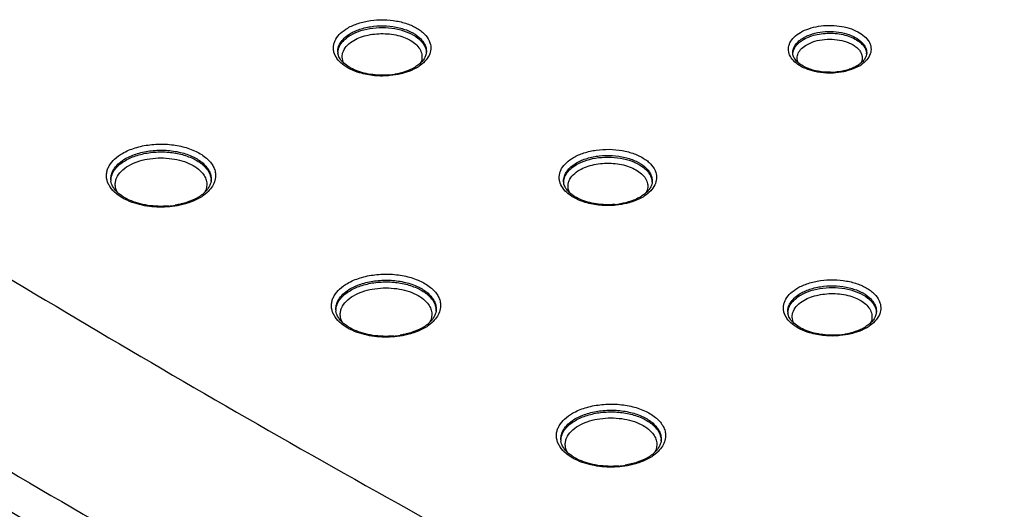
# Model space of a CAD drawing. Header units: inches. Extents: x 0 to 34, y 0 to 22.
# Tile 38 of 62: x 26.4 to 27.2, y 17.2 to 17.6. Entities that reach past the tile are written whole.
import ezdxf

# ---------------------------------------------------------------- set-up
doc = ezdxf.new("R2010")
doc.units = ezdxf.units.IN
doc.header["$LTSCALE"] = 1.87
doc.header["$MEASUREMENT"] = 0
doc.layers.get('0').update_dxf_attribs({"linetype": 'CONTINUOUS'})

msp = doc.modelspace()

# ---------------------------------------------------------------- linework, layer by layer
at = {"color": 7, "linetype": 'CONTINUOUS'}
for p, q in [((27.04821, 17.58434), (27.05142, 17.58654)), ((27.04291, 17.57433), (27.04276, 17.57566)), ((26.74408, 17.56653), (26.74166, 17.5648)), ((26.92441, 17.46311), (26.92199, 17.46139)), ((27.10352, 17.35899), (27.1011, 17.35726))]:
    msp.add_line(p, q, dxfattribs=at)
for centre, radius, start, end in [((31.885, 26.48512), 10.6073, 237.027783, 240.424938), ((26.68892, 17.57693), 0.00959, 181.28124, 189.28929), ((26.73819, 17.5756), 0.01188, 2.06371, 5.3687), ((27.09188, 17.57451), 0.00986, 2.61176, 6.66558), ((26.72477, 17.59126), 0.03138, 299.9787, 302.54679), ((26.72496, 17.59381), 0.03453, 299.96288, 303.35248), ((27.07436, 17.60247), 0.04199, 283.83643, 288.75559), ((27.08092, 17.5878), 0.02588, 299.96736, 303.07238), ((27.08109, 17.59037), 0.02905, 299.95135, 303.84289), ((26.71495, 17.61878), 0.06081, 274.90082, 279.26715), ((27.07228, 17.61327), 0.053, 270.65933, 274.93685), ((31.85481, 26.43608), 10.6817, 236.982462, 240.406539), ((26.50911, 17.47496), 0.0111, 181.26493, 188.17757), ((26.56478, 17.47363), 0.01338, 358.77596, 4.61647), ((26.86925, 17.47351), 0.00959, 181.28124, 189.28929), ((26.91852, 17.47218), 0.01188, 2.06371, 5.3687), ((26.54929, 17.49118), 0.03578, 299.98416, 302.24009), ((26.54961, 17.49351), 0.03867, 299.96109, 303.42631), ((26.90511, 17.48784), 0.03138, 299.9787, 302.54679), ((26.90529, 17.4904), 0.03453, 299.96288, 303.35248), ((26.53838, 17.52188), 0.06858, 274.89259, 279.25859), ((26.89529, 17.51537), 0.06081, 274.90082, 279.26715), ((26.68884, 17.37119), 0.0111, 181.26493, 188.17757), ((26.7445, 17.36986), 0.01338, 358.77596, 4.61647), ((27.04837, 17.36939), 0.00959, 181.28124, 189.28929), ((27.09764, 17.36806), 0.01188, 2.06371, 5.3687), ((26.7181, 17.41811), 0.06858, 274.89259, 279.25859), ((26.72902, 17.38741), 0.03578, 299.98416, 302.24009), ((26.72933, 17.38974), 0.03867, 299.96109, 303.42631), ((27.0744, 17.41124), 0.06081, 274.90082, 279.26715), ((27.08422, 17.38372), 0.03138, 299.9787, 302.54679), ((27.08441, 17.38627), 0.03453, 299.96288, 303.35248), ((26.86856, 17.26742), 0.0111, 181.26493, 188.17757), ((26.92423, 17.26609), 0.01338, 358.77596, 4.61647), ((32.4297, 27.43237), 11.69998, 240.394532, 243.505809), ((26.90874, 17.28364), 0.03578, 299.98416, 302.24009), ((26.90906, 17.28597), 0.03867, 299.96109, 303.42631), ((26.89782, 17.31434), 0.06858, 274.89259, 279.25859)]:
    msp.add_arc(centre, radius, start, end, dxfattribs=at)
for points, knots in [([(26.68722, 17.59565), (26.68986, 17.59717), (26.69579, 17.59969), (26.70548, 17.60186), (26.71582, 17.60249), (26.72609, 17.60152), (26.73557, 17.59904), (26.74251, 17.59572), (26.747, 17.5924), (26.75043, 17.58902), (26.75228, 17.58595), (26.75295, 17.58384)], [0, 0, 0, 0, 0.124622, 0.261329, 0.404261, 0.546552, 0.681436, 0.803278, 0.858322, 0.909249, 1, 1, 1, 1]), ([(26.69665, 17.55989), (26.69408, 17.56067), (26.68929, 17.56252), (26.68311, 17.56635), (26.67856, 17.57096), (26.67634, 17.57542), (26.67576, 17.57902), (26.67588, 17.58169), (26.67654, 17.58432), (26.67818, 17.58784), (26.68162, 17.59195), (26.68521, 17.59449), (26.68722, 17.59565)], [0, 0, 0, 0, 0.158015, 0.299844, 0.424203, 0.533909, 0.585774, 0.637225, 0.689655, 0.744316, 0.863681, 1, 1, 1, 1]), ([(26.68969, 17.59141), (26.69232, 17.59293), (26.69827, 17.59538), (26.70798, 17.59732), (26.71825, 17.59759), (26.72824, 17.59616), (26.73712, 17.59315), (26.74328, 17.58935), (26.74687, 17.58567), (26.74875, 17.58281), (26.74989, 17.5798), (26.75011, 17.57773), (26.75009, 17.57672)], [0, 0, 0, 0, 0.128664, 0.270329, 0.41762, 0.562113, 0.695873, 0.813045, 0.864892, 0.912596, 0.957136, 1, 1, 1, 1]), ([(26.68971, 17.59004), (26.69226, 17.59151), (26.69802, 17.59391), (26.70741, 17.59585), (26.71738, 17.59623), (26.72715, 17.595), (26.73596, 17.59226), (26.74219, 17.58873), (26.74598, 17.58528), (26.74807, 17.58258), (26.74947, 17.57971), (26.74992, 17.5777), (26.75001, 17.57671)], [0, 0, 0, 0, 0.127295, 0.267282, 0.41313, 0.556951, 0.691213, 0.810083, 0.86303, 0.91176, 0.95702, 1, 1, 1, 1]), ([(27.04893, 17.59215), (27.05102, 17.59336), (27.05571, 17.5954), (27.06336, 17.59724), (27.07158, 17.59793), (27.07983, 17.59743), (27.08763, 17.59577), (27.09449, 17.59303), (27.09999, 17.58938), (27.10271, 17.58623), (27.10364, 17.58458)], [0, 0, 0, 0, 0.121851, 0.255124, 0.394878, 0.535225, 0.670219, 0.794583, 0.904726, 1, 1, 1, 1]), ([(26.67933, 17.57672), (26.6793, 17.57808), (26.67975, 17.58094), (26.68187, 17.58493), (26.68526, 17.58853), (26.68812, 17.5905), (26.68969, 17.59141)], [0, 0, 0, 0, 0.217985, 0.450882, 0.709983, 1, 1, 1, 1]), ([(26.6838, 17.5855), (26.6842, 17.58593), (26.686, 17.58765), (26.68807, 17.58909), (26.68971, 17.59004)], [0, 0, 0, 0, 0.235894, 1, 1, 1, 1]), ([(26.69219, 17.5858), (26.69389, 17.58678), (26.69765, 17.58849), (26.70377, 17.59022), (26.7104, 17.59116), (26.71722, 17.59127), (26.72393, 17.59055), (26.73023, 17.58902), (26.73584, 17.58675), (26.73913, 17.58469), (26.74055, 17.58355)], [0, 0, 0, 0, 0.116217, 0.242274, 0.374963, 0.510358, 0.644279, 0.772693, 0.892105, 1, 1, 1, 1]), ([(27.06239, 17.5605), (27.05978, 17.56097), (27.05487, 17.56225), (27.04832, 17.56527), (27.04324, 17.56918), (27.04042, 17.57318), (27.03938, 17.57652), (27.03917, 17.57901), (27.03953, 17.58149), (27.04077, 17.58481), (27.04379, 17.58873), (27.04707, 17.59108), (27.04893, 17.59215)], [0, 0, 0, 0, 0.162233, 0.309907, 0.439384, 0.55129, 0.602724, 0.652748, 0.702965, 0.754937, 0.868586, 1, 1, 1, 1]), ([(27.04276, 17.57566), (27.04274, 17.5768), (27.04312, 17.57918), (27.04488, 17.58251), (27.04771, 17.58552), (27.05009, 17.58716), (27.0514, 17.58792)], [0, 0, 0, 0, 0.21801, 0.450888, 0.710025, 1, 1, 1, 1]), ([(27.0514, 17.58792), (27.05359, 17.58918), (27.05855, 17.59123), (27.06665, 17.59284), (27.07521, 17.59306), (27.08353, 17.59187), (27.09094, 17.58937), (27.09608, 17.58619), (27.09907, 17.58313), (27.10064, 17.58075), (27.10159, 17.57824), (27.10178, 17.57651), (27.10176, 17.57566)], [0, 0, 0, 0, 0.128649, 0.270296, 0.417582, 0.562078, 0.695833, 0.813011, 0.864868, 0.912586, 0.957128, 1, 1, 1, 1]), ([(27.05142, 17.58654), (27.05303, 17.58747), (27.05658, 17.58908), (27.06238, 17.59068), (27.06864, 17.59153), (27.07508, 17.59158), (27.08139, 17.59083), (27.08727, 17.58931), (27.09246, 17.58709), (27.09546, 17.58508), (27.09675, 17.58398)], [0, 0, 0, 0, 0.116708, 0.243469, 0.376857, 0.512797, 0.646918, 0.775015, 0.893521, 1, 1, 1, 1]), ([(27.0539, 17.5823), (27.05594, 17.58348), (27.06058, 17.58536), (27.06815, 17.58674), (27.07609, 17.58677), (27.08135, 17.58584), (27.08386, 17.58512)], [0, 0, 0, 0, 0.229704, 0.483137, 0.74549, 1, 1, 1, 1]), ([(26.67937, 17.57624), (26.67942, 17.57705), (26.67968, 17.5787), (26.68091, 17.58198), (26.68253, 17.58419), (26.6838, 17.5855)], [0, 0, 0, 0, 0.233781, 0.475435, 1, 1, 1, 1]), ([(26.68424, 17.56744), (26.68383, 17.56821), (26.68318, 17.5698), (26.68277, 17.57232), (26.68296, 17.57486), (26.68404, 17.57827), (26.687, 17.58232), (26.69031, 17.58471), (26.69219, 17.5858)], [0, 0, 0, 0, 0.11718, 0.229685, 0.341399, 0.456315, 0.707416, 1, 1, 1, 1]), ([(26.74055, 17.58355), (26.74188, 17.58248), (26.74419, 17.58019), (26.74637, 17.57602), (26.7468, 17.57157), (26.74589, 17.56879), (26.74522, 17.56751)], [0, 0, 0, 0, 0.281388, 0.529962, 0.761818, 1, 1, 1, 1]), ([(26.75295, 17.58384), (26.75347, 17.58223), (26.75391, 17.57873), (26.7524, 17.5735), (26.74895, 17.56874), (26.74575, 17.56616), (26.74394, 17.56497)], [0, 0, 0, 0, 0.226287, 0.456755, 0.710998, 1, 1, 1, 1]), ([(27.04281, 17.57518), (27.04287, 17.576), (27.0432, 17.57769), (27.04431, 17.58009), (27.046, 17.58236), (27.04742, 17.5837), (27.04821, 17.58434)], [0, 0, 0, 0, 0.227338, 0.465685, 0.721822, 1, 1, 1, 1]), ([(27.04719, 17.56779), (27.0469, 17.5684), (27.04645, 17.56968), (27.04621, 17.57168), (27.04644, 17.57368), (27.04738, 17.57637), (27.04977, 17.57954), (27.0524, 17.58144), (27.0539, 17.5823)], [0, 0, 0, 0, 0.11573, 0.227637, 0.339463, 0.454876, 0.707263, 1, 1, 1, 1]), ([(27.08386, 17.58512), (27.08634, 17.5844), (27.08985, 17.58299), (27.09376, 17.58024), (27.09597, 17.57801), (27.09749, 17.57556), (27.09827, 17.57296), (27.09825, 17.57032), (27.09773, 17.56864), (27.09736, 17.56784)], [0, 0, 0, 0, 0.310408, 0.447983, 0.572827, 0.686285, 0.791779, 0.894403, 1, 1, 1, 1]), ([(27.09675, 17.58398), (27.09807, 17.58284), (27.0998, 17.5809), (27.10122, 17.57792), (27.10158, 17.5764), (27.10167, 17.57565)], [0, 0, 0, 0, 0.530874, 0.770925, 1, 1, 1, 1]), ([(27.10364, 17.58458), (27.10406, 17.58383), (27.10476, 17.58227), (27.1053, 17.57981), (27.10527, 17.57732), (27.10447, 17.57396), (27.10196, 17.56989), (27.09898, 17.56739), (27.09727, 17.56625)], [0, 0, 0, 0, 0.120399, 0.23566, 0.349191, 0.464692, 0.713223, 1, 1, 1, 1]), ([(26.72015, 17.5582), (26.7177, 17.55799), (26.71278, 17.55786), (26.70554, 17.55849), (26.69869, 17.55993), (26.69252, 17.5621), (26.68732, 17.56489), (26.6833, 17.56813), (26.68058, 17.57162), (26.67965, 17.57418), (26.67945, 17.57538)], [0, 0, 0, 0, 0.155829, 0.310481, 0.459338, 0.598102, 0.722983, 0.831486, 0.922611, 1, 1, 1, 1]), ([(26.75009, 17.57672), (26.75007, 17.57586), (26.74979, 17.57407), (26.74862, 17.57144), (26.7467, 17.56884), (26.74502, 17.56729), (26.74408, 17.56653)], [0, 0, 0, 0, 0.209768, 0.440293, 0.701965, 1, 1, 1, 1]), ([(27.05443, 17.56355), (27.05284, 17.5642), (27.04997, 17.56563), (27.04641, 17.56832), (27.04398, 17.5712), (27.04311, 17.57333), (27.04291, 17.57433)], [0, 0, 0, 0, 0.314598, 0.587017, 0.812948, 1, 1, 1, 1]), ([(27.10176, 17.57566), (27.10174, 17.57487), (27.10142, 17.57316), (27.10012, 17.57067), (27.09796, 17.56822), (27.09609, 17.5668), (27.09504, 17.56611)], [0, 0, 0, 0, 0.197334, 0.422834, 0.688903, 1, 1, 1, 1]), ([(26.74046, 17.56407), (26.73818, 17.56276), (26.73305, 17.56055), (26.72763, 17.55924), (26.72475, 17.55877)], [0, 0, 0, 0, 0.473611, 1, 1, 1, 1]), ([(26.74221, 17.5639), (26.74147, 17.56347), (26.73829, 17.56178), (26.7349, 17.56051), (26.73227, 17.55974)], [0, 0, 0, 0, 0.237536, 1, 1, 1, 1]), ([(27.07289, 17.56027), (27.06963, 17.56023), (27.06333, 17.56073), (27.05722, 17.5624), (27.05443, 17.56355)], [0, 0, 0, 0, 0.518467, 1, 1, 1, 1]), ([(27.0956, 17.56521), (27.09488, 17.5648), (27.0918, 17.56318), (27.08849, 17.56201), (27.08592, 17.56134)], [0, 0, 0, 0, 0.236265, 1, 1, 1, 1]), ([(27.09385, 17.56538), (27.0934, 17.56512), (27.09147, 17.56408), (27.08944, 17.56325), (27.08786, 17.56271)], [0, 0, 0, 0, 0.236642, 1, 1, 1, 1]), ([(26.72126, 17.55765), (26.71708, 17.55723), (26.70875, 17.5572), (26.70055, 17.55871), (26.69665, 17.55989)], [0, 0, 0, 0, 0.508276, 1, 1, 1, 1]), ([(26.73227, 17.55974), (26.73139, 17.55949), (26.72778, 17.55853), (26.72407, 17.55792), (26.72126, 17.55765)], [0, 0, 0, 0, 0.243674, 1, 1, 1, 1]), ([(27.07522, 17.5597), (27.07414, 17.55965), (27.06985, 17.55955), (27.06554, 17.55993), (27.06239, 17.5605)], [0, 0, 0, 0, 0.25193, 1, 1, 1, 1]), ([(27.08592, 17.56134), (27.08507, 17.56111), (27.08155, 17.56029), (27.07794, 17.55984), (27.07522, 17.5597)], [0, 0, 0, 0, 0.244069, 1, 1, 1, 1]), ([(27.0844, 17.5617), (27.08379, 17.56155), (27.0813, 17.56099), (27.07876, 17.56063), (27.07684, 17.56047)], [0, 0, 0, 0, 0.24471, 1, 1, 1, 1]), ([(26.50728, 17.4956), (26.51045, 17.49743), (26.51763, 17.50041), (26.52933, 17.50281), (26.54173, 17.50323), (26.55384, 17.50164), (26.5647, 17.49817), (26.57235, 17.49374), (26.57694, 17.48943), (26.57945, 17.48605), (26.58109, 17.48248), (26.58158, 17.47998), (26.58166, 17.47875)], [0, 0, 0, 0, 0.127928, 0.268658, 0.415087, 0.559075, 0.692981, 0.811132, 0.863678, 0.912067, 0.957082, 1, 1, 1, 1]), ([(26.51717, 17.45573), (26.51434, 17.45662), (26.5091, 17.45872), (26.50235, 17.46302), (26.4981, 17.46745), (26.4959, 17.47128), (26.49487, 17.47417), (26.49443, 17.47712), (26.49459, 17.48008), (26.49536, 17.48301), (26.4972, 17.48691), (26.50105, 17.49149), (26.50504, 17.49431), (26.50728, 17.4956)], [0, 0, 0, 0, 0.157124, 0.297994, 0.421652, 0.477982, 0.531556, 0.583498, 0.635135, 0.687832, 0.742822, 0.862932, 1, 1, 1, 1]), ([(26.50976, 17.49136), (26.51274, 17.49309), (26.5195, 17.49587), (26.53052, 17.49806), (26.54217, 17.49835), (26.55348, 17.49673), (26.56353, 17.49331), (26.57049, 17.48901), (26.57454, 17.48485), (26.57667, 17.48161), (26.57796, 17.47821), (26.57821, 17.47586), (26.57819, 17.47471)], [0, 0, 0, 0, 0.128967, 0.270962, 0.418466, 0.562922, 0.696406, 0.813259, 0.864993, 0.912625, 0.957132, 1, 1, 1, 1]), ([(26.50978, 17.48999), (26.51268, 17.49166), (26.51924, 17.49439), (26.52994, 17.49659), (26.54129, 17.497), (26.55238, 17.49557), (26.56236, 17.49243), (26.5694, 17.4884), (26.57366, 17.48447), (26.57599, 17.48139), (26.57755, 17.47812), (26.57803, 17.47583), (26.57812, 17.47471)], [0, 0, 0, 0, 0.127706, 0.268114, 0.414254, 0.558142, 0.692181, 0.810642, 0.863368, 0.911922, 0.957053, 1, 1, 1, 1]), ([(26.51225, 17.48575), (26.51444, 17.48701), (26.5193, 17.48916), (26.52724, 17.49119), (26.53579, 17.49209), (26.54446, 17.49181), (26.55278, 17.49037), (26.5603, 17.48785), (26.5666, 17.48437), (26.56999, 17.48131), (26.5713, 17.47967)], [0, 0, 0, 0, 0.119775, 0.250355, 0.387463, 0.525984, 0.660641, 0.786625, 0.900286, 1, 1, 1, 1]), ([(26.87699, 17.45648), (26.87441, 17.45726), (26.86962, 17.4591), (26.86344, 17.46293), (26.85889, 17.46754), (26.85667, 17.472), (26.85609, 17.4756), (26.85621, 17.47827), (26.85688, 17.4809), (26.85851, 17.48442), (26.86196, 17.48854), (26.86554, 17.49107), (26.86755, 17.49223)], [0, 0, 0, 0, 0.158015, 0.299844, 0.424203, 0.533909, 0.585774, 0.637225, 0.689655, 0.744316, 0.863681, 1, 1, 1, 1]), ([(26.86755, 17.49223), (26.87019, 17.49376), (26.87612, 17.49628), (26.88581, 17.49844), (26.89615, 17.49907), (26.90642, 17.49811), (26.9159, 17.49562), (26.92284, 17.49231), (26.92733, 17.48898), (26.93076, 17.4856), (26.93261, 17.48253), (26.93328, 17.48042)], [0, 0, 0, 0, 0.124622, 0.261329, 0.404261, 0.546552, 0.681436, 0.803278, 0.858322, 0.909249, 1, 1, 1, 1]), ([(26.87002, 17.488), (26.87265, 17.48951), (26.87861, 17.49197), (26.88831, 17.4939), (26.89858, 17.49417), (26.90857, 17.49274), (26.91745, 17.48973), (26.92361, 17.48593), (26.9272, 17.48225), (26.92908, 17.47939), (26.93022, 17.47638), (26.93045, 17.47431), (26.93042, 17.4733)], [0, 0, 0, 0, 0.128664, 0.270329, 0.41762, 0.562113, 0.695873, 0.813045, 0.864892, 0.912596, 0.957136, 1, 1, 1, 1]), ([(26.87004, 17.48662), (26.87259, 17.48809), (26.87835, 17.49049), (26.88775, 17.49244), (26.89772, 17.49281), (26.90749, 17.49158), (26.9163, 17.48884), (26.92253, 17.48531), (26.92631, 17.48186), (26.9284, 17.47916), (26.9298, 17.47629), (26.93025, 17.47428), (26.93035, 17.47329)], [0, 0, 0, 0, 0.127295, 0.267282, 0.41313, 0.556951, 0.691213, 0.810083, 0.86303, 0.91176, 0.95702, 1, 1, 1, 1]), ([(25.97694, 17.4852), (26.11199, 17.39611), (26.38998, 17.22214), (26.82365, 16.97709), (27.27837, 16.74514), (27.59128, 16.60125), (27.75085, 16.53155)], [0, 0, 0, 0, 0.240709, 0.487728, 0.740909, 1, 1, 1, 1]), ([(26.49802, 17.47471), (26.49798, 17.47626), (26.49849, 17.47949), (26.50089, 17.48402), (26.50474, 17.4881), (26.50797, 17.49033), (26.50976, 17.49136)], [0, 0, 0, 0, 0.217788, 0.450648, 0.70983, 1, 1, 1, 1]), ([(26.50116, 17.48257), (26.50167, 17.48328), (26.50411, 17.48621), (26.50724, 17.48852), (26.50978, 17.48999)], [0, 0, 0, 0, 0.230281, 1, 1, 1, 1]), ([(26.50322, 17.4645), (26.50274, 17.46538), (26.50196, 17.46722), (26.50145, 17.47014), (26.50163, 17.47307), (26.50285, 17.47702), (26.50625, 17.48172), (26.51007, 17.48449), (26.51225, 17.48575)], [0, 0, 0, 0, 0.117452, 0.230065, 0.341719, 0.456464, 0.707273, 1, 1, 1, 1]), ([(26.85966, 17.4733), (26.85963, 17.47466), (26.86009, 17.47752), (26.8622, 17.48151), (26.86559, 17.48512), (26.86845, 17.48709), (26.87002, 17.488)], [0, 0, 0, 0, 0.217985, 0.450882, 0.709983, 1, 1, 1, 1]), ([(26.86413, 17.48209), (26.86453, 17.48251), (26.86633, 17.48423), (26.8684, 17.48567), (26.87004, 17.48662)], [0, 0, 0, 0, 0.235894, 1, 1, 1, 1]), ([(26.87252, 17.48238), (26.87422, 17.48337), (26.87798, 17.48507), (26.88411, 17.4868), (26.89073, 17.48774), (26.89755, 17.48785), (26.90427, 17.48713), (26.91057, 17.4856), (26.91617, 17.48333), (26.91946, 17.48127), (26.92088, 17.48013)], [0, 0, 0, 0, 0.116217, 0.242274, 0.374963, 0.510358, 0.644279, 0.772693, 0.892105, 1, 1, 1, 1]), ([(26.49806, 17.47432), (26.49814, 17.47575), (26.49878, 17.4787), (26.50025, 17.48133), (26.50116, 17.48257)], [0, 0, 0, 0, 0.482891, 1, 1, 1, 1]), ([(26.58166, 17.47875), (26.58176, 17.47717), (26.58143, 17.47385), (26.5793, 17.46913), (26.57572, 17.46479), (26.57263, 17.46237), (26.57092, 17.46124)], [0, 0, 0, 0, 0.221776, 0.45564, 0.713059, 1, 1, 1, 1]), ([(26.5713, 17.47967), (26.5722, 17.47855), (26.5737, 17.47617), (26.57481, 17.47217), (26.57458, 17.46811), (26.57359, 17.46558), (26.57293, 17.46439)], [0, 0, 0, 0, 0.264776, 0.50988, 0.749636, 1, 1, 1, 1]), ([(26.85971, 17.47282), (26.85975, 17.47363), (26.86001, 17.47528), (26.86124, 17.47857), (26.86286, 17.48077), (26.86413, 17.48209)], [0, 0, 0, 0, 0.233781, 0.475435, 1, 1, 1, 1]), ([(26.86457, 17.46402), (26.86417, 17.46479), (26.86351, 17.46638), (26.8631, 17.46891), (26.86329, 17.47144), (26.86437, 17.47485), (26.86733, 17.4789), (26.87064, 17.4813), (26.87252, 17.48238)], [0, 0, 0, 0, 0.11718, 0.229685, 0.341399, 0.456315, 0.707416, 1, 1, 1, 1]), ([(26.92088, 17.48013), (26.92221, 17.47907), (26.92452, 17.47677), (26.9267, 17.4726), (26.92713, 17.46815), (26.92622, 17.46537), (26.92555, 17.46409)], [0, 0, 0, 0, 0.281388, 0.529962, 0.761818, 1, 1, 1, 1]), ([(26.93328, 17.48042), (26.9338, 17.47881), (26.93424, 17.47531), (26.93273, 17.47008), (26.92928, 17.46532), (26.92608, 17.46274), (26.92428, 17.46155)], [0, 0, 0, 0, 0.226287, 0.456755, 0.710998, 1, 1, 1, 1]), ([(27.74786, 16.52494), (27.58917, 16.59436), (27.27796, 16.73765), (26.82564, 16.96855), (26.39413, 17.21244), (26.11745, 17.38555), (25.98302, 17.47419)], [0, 0, 0, 0, 0.259016, 0.512168, 0.75921, 1, 1, 1, 1]), ([(26.54423, 17.45354), (26.54144, 17.4533), (26.53585, 17.45315), (26.52763, 17.45389), (26.51985, 17.45555), (26.51285, 17.45804), (26.50696, 17.46124), (26.5024, 17.46497), (26.49935, 17.46901), (26.49833, 17.47198), (26.49813, 17.47338)], [0, 0, 0, 0, 0.155516, 0.309823, 0.458301, 0.596681, 0.721266, 0.829722, 0.921356, 1, 1, 1, 1]), ([(26.57819, 17.47471), (26.57817, 17.47386), (26.57792, 17.47209), (26.57693, 17.46947), (26.57529, 17.46687), (26.57385, 17.46528), (26.57304, 17.4645)], [0, 0, 0, 0, 0.21851, 0.452951, 0.711765, 1, 1, 1, 1]), ([(26.90048, 17.45478), (26.89803, 17.45457), (26.89312, 17.45444), (26.88587, 17.45507), (26.87902, 17.45652), (26.87286, 17.45868), (26.86765, 17.46148), (26.86363, 17.46471), (26.86091, 17.4682), (26.85998, 17.47076), (26.85979, 17.47196)], [0, 0, 0, 0, 0.155829, 0.310481, 0.459338, 0.598102, 0.722983, 0.831486, 0.922611, 1, 1, 1, 1]), ([(26.93042, 17.4733), (26.93041, 17.47245), (26.93012, 17.47065), (26.92895, 17.46802), (26.92703, 17.46543), (26.92535, 17.46387), (26.92441, 17.46311)], [0, 0, 0, 0, 0.209768, 0.440293, 0.701965, 1, 1, 1, 1]), ([(26.56718, 17.46018), (26.5646, 17.45869), (26.55879, 17.45619), (26.55267, 17.45472), (26.54941, 17.45418)], [0, 0, 0, 0, 0.474035, 1, 1, 1, 1]), ([(26.57304, 17.4645), (26.5727, 17.46418), (26.57125, 17.46286), (26.56965, 17.46171), (26.56838, 17.46091)], [0, 0, 0, 0, 0.236315, 1, 1, 1, 1]), ([(26.92079, 17.46066), (26.91851, 17.45934), (26.91338, 17.45713), (26.90796, 17.45582), (26.90508, 17.45535)], [0, 0, 0, 0, 0.473611, 1, 1, 1, 1]), ([(26.92254, 17.46048), (26.9218, 17.46006), (26.91862, 17.45837), (26.91523, 17.45709), (26.9126, 17.45633)], [0, 0, 0, 0, 0.237536, 1, 1, 1, 1]), ([(26.5491, 17.45345), (26.5437, 17.45264), (26.53288, 17.45224), (26.52221, 17.45414), (26.51717, 17.45573)], [0, 0, 0, 0, 0.50791, 1, 1, 1, 1]), ([(26.56045, 17.45619), (26.55955, 17.45589), (26.55584, 17.45471), (26.55201, 17.45389), (26.5491, 17.45345)], [0, 0, 0, 0, 0.242727, 1, 1, 1, 1]), ([(26.56893, 17.46001), (26.56828, 17.45964), (26.56555, 17.45816), (26.56268, 17.45696), (26.56045, 17.45619)], [0, 0, 0, 0, 0.239769, 1, 1, 1, 1]), ([(26.90159, 17.45423), (26.89741, 17.45381), (26.88908, 17.45378), (26.88088, 17.4553), (26.87699, 17.45648)], [0, 0, 0, 0, 0.508276, 1, 1, 1, 1]), ([(26.9126, 17.45633), (26.91172, 17.45607), (26.90811, 17.45511), (26.90441, 17.45451), (26.90159, 17.45423)], [0, 0, 0, 0, 0.243674, 1, 1, 1, 1]), ([(26.687, 17.39183), (26.69018, 17.39366), (26.69735, 17.39664), (26.70905, 17.39904), (26.72145, 17.39946), (26.73356, 17.39787), (26.74443, 17.3944), (26.75207, 17.38997), (26.75666, 17.38566), (26.75917, 17.38228), (26.76082, 17.37871), (26.7613, 17.37621), (26.76138, 17.37498)], [0, 0, 0, 0, 0.127928, 0.268658, 0.415087, 0.559075, 0.692981, 0.811132, 0.863678, 0.912067, 0.957082, 1, 1, 1, 1]), ([(26.69689, 17.35196), (26.69407, 17.35285), (26.68882, 17.35495), (26.68207, 17.35925), (26.67783, 17.36368), (26.67562, 17.36751), (26.67459, 17.3704), (26.67415, 17.37335), (26.67432, 17.37631), (26.67508, 17.37924), (26.67692, 17.38314), (26.68077, 17.38772), (26.68477, 17.39054), (26.687, 17.39183)], [0, 0, 0, 0, 0.157124, 0.297994, 0.421652, 0.477982, 0.531556, 0.583498, 0.635135, 0.687832, 0.742822, 0.862932, 1, 1, 1, 1]), ([(26.68948, 17.38759), (26.69246, 17.38932), (26.69923, 17.3921), (26.71025, 17.39429), (26.7219, 17.39458), (26.73321, 17.39296), (26.74326, 17.38954), (26.75022, 17.38524), (26.75427, 17.38108), (26.7564, 17.37784), (26.75768, 17.37444), (26.75794, 17.37209), (26.75791, 17.37094)], [0, 0, 0, 0, 0.128967, 0.270962, 0.418466, 0.562922, 0.696406, 0.813259, 0.864993, 0.912625, 0.957132, 1, 1, 1, 1]), ([(26.6895, 17.38622), (26.6924, 17.38789), (26.69897, 17.39062), (26.70967, 17.39282), (26.72101, 17.39323), (26.73211, 17.3918), (26.74209, 17.38866), (26.74913, 17.38463), (26.75338, 17.3807), (26.75572, 17.37762), (26.75727, 17.37435), (26.75775, 17.37206), (26.75784, 17.37094)], [0, 0, 0, 0, 0.127706, 0.268114, 0.414254, 0.558142, 0.692181, 0.810642, 0.863368, 0.911922, 0.957053, 1, 1, 1, 1]), ([(27.04666, 17.38811), (27.0493, 17.38963), (27.05523, 17.39215), (27.06492, 17.39432), (27.07526, 17.39495), (27.08553, 17.39399), (27.09501, 17.3915), (27.10195, 17.38818), (27.10645, 17.38486), (27.10987, 17.38148), (27.11172, 17.37841), (27.1124, 17.3763)], [0, 0, 0, 0, 0.124622, 0.261329, 0.404261, 0.546552, 0.681436, 0.803278, 0.858322, 0.909249, 1, 1, 1, 1]), ([(27.04914, 17.38387), (27.05177, 17.38539), (27.05772, 17.38785), (27.06743, 17.38978), (27.07769, 17.39005), (27.08768, 17.38862), (27.09657, 17.38561), (27.10273, 17.38181), (27.10632, 17.37813), (27.1082, 17.37527), (27.10933, 17.37226), (27.10956, 17.37019), (27.10954, 17.36918)], [0, 0, 0, 0, 0.128664, 0.270329, 0.41762, 0.562113, 0.695873, 0.813045, 0.864892, 0.912596, 0.957136, 1, 1, 1, 1]), ([(26.67774, 17.37094), (26.67771, 17.37249), (26.67822, 17.37572), (26.68061, 17.38025), (26.68446, 17.38433), (26.68769, 17.38656), (26.68948, 17.38759)], [0, 0, 0, 0, 0.217788, 0.450648, 0.70983, 1, 1, 1, 1]), ([(26.68088, 17.3788), (26.68139, 17.37951), (26.68384, 17.38244), (26.68696, 17.38475), (26.6895, 17.38622)], [0, 0, 0, 0, 0.230281, 1, 1, 1, 1]), ([(26.68295, 17.36073), (26.68246, 17.36161), (26.68169, 17.36345), (26.68117, 17.36637), (26.68136, 17.3693), (26.68257, 17.37325), (26.68597, 17.37795), (26.6898, 17.38072), (26.69197, 17.38198)], [0, 0, 0, 0, 0.117452, 0.230065, 0.341719, 0.456464, 0.707273, 1, 1, 1, 1]), ([(26.69197, 17.38198), (26.69416, 17.38324), (26.69902, 17.38539), (26.70697, 17.38742), (26.71551, 17.38832), (26.72418, 17.38804), (26.7325, 17.3866), (26.74002, 17.38408), (26.74632, 17.3806), (26.74971, 17.37754), (26.75102, 17.3759)], [0, 0, 0, 0, 0.119775, 0.250355, 0.387463, 0.525984, 0.660641, 0.786625, 0.900286, 1, 1, 1, 1]), ([(27.0561, 17.35235), (27.05353, 17.35313), (27.04874, 17.35498), (27.04256, 17.35881), (27.038, 17.36342), (27.03579, 17.36788), (27.03521, 17.37148), (27.03533, 17.37415), (27.03599, 17.37678), (27.03762, 17.3803), (27.04107, 17.38441), (27.04465, 17.38695), (27.04666, 17.38811)], [0, 0, 0, 0, 0.158015, 0.299844, 0.424203, 0.533909, 0.585774, 0.637225, 0.689655, 0.744316, 0.863681, 1, 1, 1, 1]), ([(27.03878, 17.36918), (27.03875, 17.37054), (27.0392, 17.3734), (27.04132, 17.37739), (27.04471, 17.381), (27.04756, 17.38296), (27.04914, 17.38387)], [0, 0, 0, 0, 0.217985, 0.450882, 0.709983, 1, 1, 1, 1]), ([(27.04324, 17.37796), (27.04365, 17.37839), (27.04545, 17.38011), (27.04751, 17.38155), (27.04916, 17.3825)], [0, 0, 0, 0, 0.235894, 1, 1, 1, 1]), ([(27.04916, 17.3825), (27.05171, 17.38397), (27.05747, 17.38637), (27.06686, 17.38831), (27.07683, 17.38869), (27.0866, 17.38746), (27.09541, 17.38472), (27.10164, 17.38119), (27.10542, 17.37774), (27.10751, 17.37504), (27.10892, 17.37217), (27.10937, 17.37016), (27.10946, 17.36917)], [0, 0, 0, 0, 0.127295, 0.267282, 0.41313, 0.556951, 0.691213, 0.810083, 0.86303, 0.91176, 0.95702, 1, 1, 1, 1]), ([(27.05163, 17.37826), (27.05334, 17.37924), (27.05709, 17.38095), (27.06322, 17.38268), (27.06985, 17.38362), (27.07667, 17.38373), (27.08338, 17.38301), (27.08968, 17.38148), (27.09528, 17.37921), (27.09857, 17.37715), (27.1, 17.37601)], [0, 0, 0, 0, 0.116217, 0.242274, 0.374963, 0.510358, 0.644279, 0.772693, 0.892105, 1, 1, 1, 1]), ([(26.67778, 17.37055), (26.67786, 17.37198), (26.6785, 17.37493), (26.67998, 17.37756), (26.68088, 17.3788)], [0, 0, 0, 0, 0.482891, 1, 1, 1, 1]), ([(26.76138, 17.37498), (26.76149, 17.3734), (26.76115, 17.37008), (26.75902, 17.36536), (26.75544, 17.36102), (26.75235, 17.3586), (26.75064, 17.35747)], [0, 0, 0, 0, 0.221776, 0.45564, 0.713059, 1, 1, 1, 1]), ([(26.75102, 17.3759), (26.75192, 17.37478), (26.75342, 17.3724), (26.75453, 17.3684), (26.7543, 17.36434), (26.75331, 17.36181), (26.75265, 17.36062)], [0, 0, 0, 0, 0.264776, 0.50988, 0.749636, 1, 1, 1, 1]), ([(27.03882, 17.3687), (27.03886, 17.36951), (27.03913, 17.37116), (27.04035, 17.37444), (27.04197, 17.37665), (27.04324, 17.37796)], [0, 0, 0, 0, 0.233781, 0.475435, 1, 1, 1, 1]), ([(27.04369, 17.3599), (27.04328, 17.36067), (27.04263, 17.36226), (27.04221, 17.36478), (27.0424, 17.36732), (27.04348, 17.37073), (27.04644, 17.37478), (27.04975, 17.37717), (27.05163, 17.37826)], [0, 0, 0, 0, 0.11718, 0.229685, 0.341399, 0.456315, 0.707416, 1, 1, 1, 1]), ([(27.1, 17.37601), (27.10133, 17.37495), (27.10363, 17.37265), (27.10582, 17.36848), (27.10624, 17.36403), (27.10533, 17.36125), (27.10467, 17.35997)], [0, 0, 0, 0, 0.281388, 0.529962, 0.761818, 1, 1, 1, 1]), ([(27.1124, 17.3763), (27.11291, 17.37469), (27.11335, 17.37119), (27.11185, 17.36596), (27.1084, 17.3612), (27.1052, 17.35862), (27.10339, 17.35743)], [0, 0, 0, 0, 0.226287, 0.456755, 0.710998, 1, 1, 1, 1]), ([(26.72395, 17.34977), (26.72116, 17.34953), (26.71558, 17.34938), (26.70735, 17.35012), (26.69957, 17.35178), (26.69258, 17.35427), (26.68668, 17.35747), (26.68213, 17.3612), (26.67907, 17.36525), (26.67805, 17.36821), (26.67785, 17.36961)], [0, 0, 0, 0, 0.155516, 0.309823, 0.458301, 0.596681, 0.721266, 0.829722, 0.921356, 1, 1, 1, 1]), ([(26.75791, 17.37094), (26.75789, 17.37009), (26.75765, 17.36832), (26.75665, 17.3657), (26.75501, 17.3631), (26.75357, 17.36151), (26.75276, 17.36073)], [0, 0, 0, 0, 0.21851, 0.452951, 0.711765, 1, 1, 1, 1]), ([(27.0796, 17.35066), (27.07714, 17.35045), (27.07223, 17.35032), (27.06499, 17.35095), (27.05814, 17.35239), (27.05197, 17.35456), (27.04677, 17.35735), (27.04274, 17.36059), (27.04003, 17.36408), (27.0391, 17.36664), (27.0389, 17.36784)], [0, 0, 0, 0, 0.155829, 0.310481, 0.459338, 0.598102, 0.722983, 0.831486, 0.922611, 1, 1, 1, 1]), ([(27.10954, 17.36918), (27.10952, 17.36832), (27.10923, 17.36653), (27.10807, 17.3639), (27.10614, 17.36131), (27.10447, 17.35975), (27.10352, 17.35899)], [0, 0, 0, 0, 0.209768, 0.440293, 0.701965, 1, 1, 1, 1]), ([(26.75276, 17.36073), (26.75242, 17.36041), (26.75097, 17.35909), (26.74937, 17.35794), (26.7481, 17.35714)], [0, 0, 0, 0, 0.236315, 1, 1, 1, 1]), ([(26.72882, 17.34968), (26.72343, 17.34887), (26.71261, 17.34847), (26.70193, 17.35037), (26.69689, 17.35196)], [0, 0, 0, 0, 0.50791, 1, 1, 1, 1]), ([(26.74017, 17.35242), (26.73928, 17.35212), (26.73556, 17.35094), (26.73174, 17.35012), (26.72882, 17.34968)], [0, 0, 0, 0, 0.242727, 1, 1, 1, 1]), ([(26.7469, 17.35641), (26.74432, 17.35492), (26.73852, 17.35242), (26.73239, 17.35095), (26.72913, 17.35041)], [0, 0, 0, 0, 0.474035, 1, 1, 1, 1]), ([(26.74865, 17.35624), (26.748, 17.35587), (26.74528, 17.35439), (26.7424, 17.35319), (26.74017, 17.35242)], [0, 0, 0, 0, 0.239769, 1, 1, 1, 1]), ([(27.08071, 17.35011), (27.07652, 17.34969), (27.06819, 17.34966), (27.05999, 17.35117), (27.0561, 17.35235)], [0, 0, 0, 0, 0.508276, 1, 1, 1, 1]), ([(27.09171, 17.3522), (27.09084, 17.35195), (27.08722, 17.35099), (27.08352, 17.35038), (27.08071, 17.35011)], [0, 0, 0, 0, 0.243674, 1, 1, 1, 1]), ([(27.0999, 17.35653), (27.09763, 17.35522), (27.09249, 17.35301), (27.08708, 17.3517), (27.08419, 17.35123)], [0, 0, 0, 0, 0.473611, 1, 1, 1, 1]), ([(27.10165, 17.35636), (27.10091, 17.35593), (27.09774, 17.35425), (27.09434, 17.35297), (27.09171, 17.3522)], [0, 0, 0, 0, 0.237536, 1, 1, 1, 1]), ([(26.86673, 17.28806), (26.8699, 17.28989), (26.87708, 17.29287), (26.88878, 17.29527), (26.90117, 17.29569), (26.91328, 17.2941), (26.92415, 17.29063), (26.93179, 17.2862), (26.93638, 17.28189), (26.93889, 17.27851), (26.94054, 17.27494), (26.94103, 17.27244), (26.94111, 17.27121)], [0, 0, 0, 0, 0.127928, 0.268658, 0.415087, 0.559075, 0.692981, 0.811132, 0.863678, 0.912067, 0.957082, 1, 1, 1, 1]), ([(26.87661, 17.24819), (26.87379, 17.24908), (26.86854, 17.25118), (26.8618, 17.25548), (26.85755, 17.25991), (26.85535, 17.26374), (26.85432, 17.26663), (26.85388, 17.26958), (26.85404, 17.27254), (26.8548, 17.27547), (26.85665, 17.27937), (26.8605, 17.28395), (26.86449, 17.28677), (26.86673, 17.28806)], [0, 0, 0, 0, 0.157124, 0.297994, 0.421652, 0.477982, 0.531556, 0.583498, 0.635135, 0.687832, 0.742822, 0.862932, 1, 1, 1, 1]), ([(26.8692, 17.28382), (26.87219, 17.28555), (26.87895, 17.28833), (26.88997, 17.29052), (26.90162, 17.29081), (26.91293, 17.28919), (26.92298, 17.28577), (26.92994, 17.28147), (26.93399, 17.27731), (26.93612, 17.27407), (26.9374, 17.27067), (26.93766, 17.26832), (26.93764, 17.26717)], [0, 0, 0, 0, 0.128967, 0.270962, 0.418466, 0.562922, 0.696406, 0.813259, 0.864993, 0.912625, 0.957132, 1, 1, 1, 1]), ([(26.86922, 17.28245), (26.87213, 17.28412), (26.87869, 17.28685), (26.88939, 17.28905), (26.90073, 17.28946), (26.91183, 17.28803), (26.92181, 17.28489), (26.92885, 17.28086), (26.9331, 17.27693), (26.93544, 17.27385), (26.93699, 17.27058), (26.93748, 17.26829), (26.93757, 17.26717)], [0, 0, 0, 0, 0.127706, 0.268114, 0.414254, 0.558142, 0.692181, 0.810642, 0.863368, 0.911922, 0.957053, 1, 1, 1, 1]), ([(26.85746, 17.26717), (26.85743, 17.26872), (26.85794, 17.27196), (26.86034, 17.27648), (26.86418, 17.28056), (26.86742, 17.28279), (26.8692, 17.28382)], [0, 0, 0, 0, 0.217788, 0.450648, 0.70983, 1, 1, 1, 1]), ([(26.8606, 17.27503), (26.86112, 17.27574), (26.86356, 17.27867), (26.86669, 17.28098), (26.86922, 17.28245)], [0, 0, 0, 0, 0.230281, 1, 1, 1, 1]), ([(26.8717, 17.27821), (26.87388, 17.27947), (26.87875, 17.28162), (26.88669, 17.28365), (26.89523, 17.28455), (26.90391, 17.28427), (26.91223, 17.28283), (26.91974, 17.28031), (26.92604, 17.27683), (26.92943, 17.27377), (26.93074, 17.27213)], [0, 0, 0, 0, 0.119775, 0.250355, 0.387463, 0.525984, 0.660641, 0.786625, 0.900286, 1, 1, 1, 1]), ([(26.85751, 17.26678), (26.85758, 17.26821), (26.85823, 17.27116), (26.8597, 17.27379), (26.8606, 17.27503)], [0, 0, 0, 0, 0.482891, 1, 1, 1, 1]), ([(26.86267, 17.25696), (26.86219, 17.25785), (26.86141, 17.25968), (26.86089, 17.2626), (26.86108, 17.26553), (26.86229, 17.26948), (26.8657, 17.27418), (26.86952, 17.27695), (26.8717, 17.27821)], [0, 0, 0, 0, 0.117452, 0.230065, 0.341719, 0.456464, 0.707273, 1, 1, 1, 1]), ([(26.93074, 17.27213), (26.93164, 17.27101), (26.93314, 17.26863), (26.93426, 17.26463), (26.93403, 17.26057), (26.93303, 17.25804), (26.93237, 17.25685)], [0, 0, 0, 0, 0.264776, 0.50988, 0.749636, 1, 1, 1, 1]), ([(26.90367, 17.246), (26.90089, 17.24576), (26.8953, 17.24561), (26.88707, 17.24635), (26.87929, 17.24801), (26.8723, 17.2505), (26.8664, 17.2537), (26.86185, 17.25743), (26.85879, 17.26148), (26.85777, 17.26444), (26.85757, 17.26584)], [0, 0, 0, 0, 0.155516, 0.309823, 0.458301, 0.596681, 0.721266, 0.829722, 0.921356, 1, 1, 1, 1]), ([(26.94111, 17.27121), (26.94121, 17.26963), (26.94087, 17.26631), (26.93875, 17.26159), (26.93516, 17.25725), (26.93208, 17.25483), (26.93036, 17.2537)], [0, 0, 0, 0, 0.221776, 0.45564, 0.713059, 1, 1, 1, 1]), ([(26.93764, 17.26717), (26.93762, 17.26632), (26.93737, 17.26455), (26.93638, 17.26193), (26.93473, 17.25933), (26.93329, 17.25774), (26.93248, 17.25696)], [0, 0, 0, 0, 0.21851, 0.452951, 0.711765, 1, 1, 1, 1]), ([(26.93248, 17.25696), (26.93215, 17.25664), (26.93069, 17.25532), (26.92909, 17.25417), (26.92783, 17.25337)], [0, 0, 0, 0, 0.236315, 1, 1, 1, 1]), ([(26.90854, 17.24591), (26.90315, 17.2451), (26.89233, 17.2447), (26.88165, 17.2466), (26.87661, 17.24819)], [0, 0, 0, 0, 0.50791, 1, 1, 1, 1]), ([(26.91989, 17.24865), (26.919, 17.24835), (26.91528, 17.24717), (26.91146, 17.24635), (26.90854, 17.24591)], [0, 0, 0, 0, 0.242727, 1, 1, 1, 1]), ([(26.92662, 17.25264), (26.92405, 17.25115), (26.91824, 17.24865), (26.91211, 17.24718), (26.90886, 17.24665)], [0, 0, 0, 0, 0.474035, 1, 1, 1, 1]), ([(26.92837, 17.25247), (26.92773, 17.2521), (26.925, 17.25062), (26.92212, 17.24942), (26.91989, 17.24865)], [0, 0, 0, 0, 0.239769, 1, 1, 1, 1])]:
    msp.add_open_spline(points, degree=3, knots=knots, dxfattribs=at)

doc.saveas('drawing.dxf')
